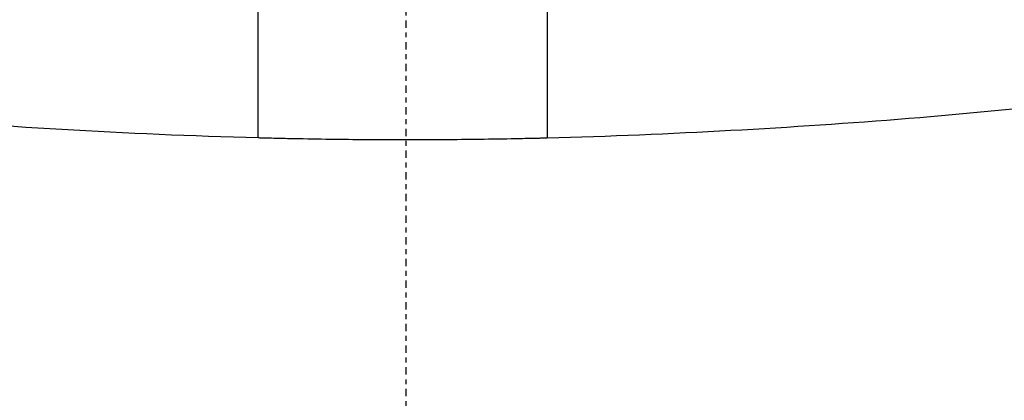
# Model space of a CAD drawing. Header units: millimetres. Extents: x 0 to 4378, y 0 to 2376.
# Tile 196 of 256: x 769 to 790, y 2193 to 2201. Entities that reach past the tile are written whole.
import ezdxf

# ---------------------------------------------------------------- set-up
doc = ezdxf.new("R2010")
doc.units = ezdxf.units.MM
doc.header["$LTSCALE"] = 0.2
doc.linetypes.add('CENTER2', pattern=[1.125, 0.75, -0.125, 0.125, -0.125])
doc.layers.add('02_Center Line', color=1, linetype='CENTER2')

# ---------------------------------------------------------------- blocks, each defined once
blk = doc.blocks.new('A$Ce3085cef_1')
blk.add_line((-3.068, 31.874), (-3.068, 34.595))
for radius, start, end in [(86.413, 313.06048, 226.93952), (59, 311.98884, 228.01116), (57.092, 313.6982, 226.3018)]:
    blk.add_arc((0, 0), radius, start, end)
blk.add_ellipse((2.97, 14.87), major_axis=(-0.015, 45.288), ratio=0.000767, start_param=1.120257, end_param=1.185998)
for points, knots in [([(31.28, 40.753), (31.926, 40.065), (32.244, 39.27), (31.81, 38.372), (31.795, 38.343), (31.746, 38.255), (31.712, 38.196), (31.528, 37.911), (31.337, 37.675), (30.845, 37.213), (30.55, 36.987), (29.891, 36.56), (29.534, 36.357), (28.275, 35.728), (27.225, 35.321), (25.709, 34.842), (25.393, 34.747), (24.905, 34.607), (24.74, 34.562), (24.405, 34.471), (24.234, 34.425), (23.896, 34.338), (23.73, 34.296), (23.396, 34.214), (23.23, 34.174), (22.411, 33.98), (21.727, 33.833), (20.393, 33.568), (19.748, 33.45), (18.503, 33.238), (17.906, 33.143), (15.152, 32.736), (12.845, 32.473), (9.217, 32.176), (7.982, 32.094), (5.492, 31.958), (4.214, 31.903), (2.932, 31.87)], [2.423828, 2.423828, 2.423828, 2.423828, 3.391402, 3.391402, 3.425371, 3.425371, 3.489795, 3.489795, 3.728653, 3.728653, 3.965316, 3.965316, 4.183283, 4.183283, 4.657702, 4.657702, 4.777295, 4.777295, 4.836881, 4.836881, 4.896376, 4.896376, 4.952913, 4.952913, 5.007544, 5.007544, 5.220073, 5.220073, 5.406505, 5.406505, 5.569953, 5.569953, 6.143852, 6.143852, 6.434427, 6.434427, 6.72683, 6.72683, 6.72683, 6.72683]), ([(-3.068, 31.874), (-4.439, 31.91), (-5.808, 31.972), (-8.47, 32.125), (-9.783, 32.216), (-13.644, 32.554), (-16.08, 32.851), (-19.809, 33.448), (-21.202, 33.712), (-22.656, 34.038), (-22.82, 34.075), (-24.241, 34.407), (-25.385, 34.724), (-27.165, 35.31), (-27.855, 35.57), (-28.928, 36.041), (-29.343, 36.247), (-30.266, 36.768), (-30.722, 37.087), (-31.166, 37.495), (-31.248, 37.576), (-31.438, 37.782), (-31.537, 37.908), (-31.703, 38.145), (-31.779, 38.268), (-31.839, 38.388)], [0.000007, 0.000007, 0.000007, 0.000007, 0.414147, 0.414147, 0.825596, 0.825596, 1.635283, 1.635283, 2.172697, 2.172697, 2.241989, 2.241989, 2.778153, 2.778153, 3.175709, 3.175709, 3.471349, 3.471349, 3.90974, 3.90974, 4.0185, 4.0185, 4.183321, 4.183321, 4.345382, 4.345382, 4.345382, 4.345382]), ([(2.932, 31.87), (2.907, 31.87), (2.875, 31.869), (2.808, 31.867), (2.777, 31.866), (2.683, 31.864), (2.621, 31.863), (2.434, 31.859), (2.309, 31.856), (1.935, 31.849), (1.685, 31.845), (0.935, 31.836), (0.434, 31.833), (-0.569, 31.833), (-1.07, 31.837), (-1.821, 31.847), (-2.07, 31.851), (-2.445, 31.859), (-2.569, 31.861), (-2.756, 31.866), (-2.819, 31.867), (-2.912, 31.87), (-2.943, 31.87), (-3.01, 31.872), (-3.042, 31.873), (-3.068, 31.874)], [0.000006, 0.000006, 0.000006, 0.000006, 0.0077656, 0.0077656, 0.0144608, 0.0144608, 0.0278513, 0.0278513, 0.0546324, 0.0546324, 0.1081958, 0.1081958, 0.2151263, 0.2151263, 0.321952, 0.321952, 0.3753541, 0.3753541, 0.4020519, 0.4020519, 0.4154008, 0.4154008, 0.4220656, 0.4220656, 0.4297877, 0.4297877, 0.4297877, 0.4297877])]:
    blk.add_open_spline(points, degree=3, knots=knots)
at = {"layer": '02_Center Line'}
blk.add_line((0, 87.413), (0, -87.413), dxfattribs=at)

msp = doc.modelspace()

# ---------------------------------------------------------------- block references
msp.add_blockref('A$Ce3085cef_1', (777.219, 2166.397))

doc.saveas('drawing.dxf')
